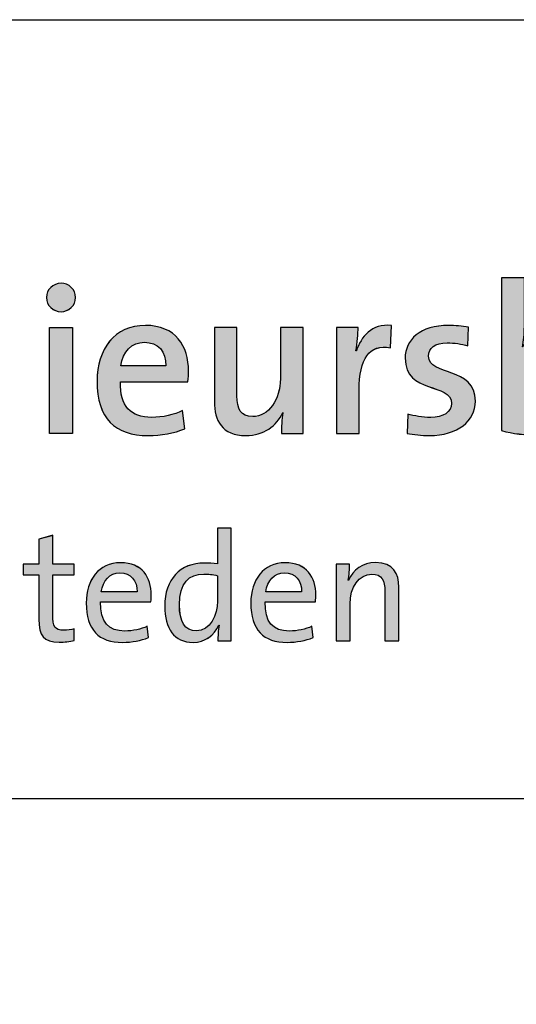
# Paper-space layout 'A0' of a CAD drawing. Header units: metres. Extents: x 0 to 1300, y 0 to 841.
# Tile 10 of 256: x 1040 to 1056, y 64 to 96. Entities that reach past the tile are written whole.
import ezdxf
from ezdxf.enums import TextEntityAlignment as Align

# ---------------------------------------------------------------- set-up
doc = ezdxf.new("R2010")
doc.units = ezdxf.units.M
doc.layers.add('X-XX-AL-TEKENBLAD_TITELBLOK-G', color=7, linetype='Continuous', lineweight=25)
doc.styles.add('BUROTEXT', font='arial.ttf')

# ---------------------------------------------------------------- blocks, each defined once
blk = doc.blocks.new('*U14')
at = {"layer": 'X-XX-AL-TEKENBLAD_TITELBLOK-G'}
blk.add_line((0, 60.864), (190, 60.864), dxfattribs=at)
at = {"layer": 'X-XX-AL-TEKENBLAD_TITELBLOK-G', "style": 'BUROTEXT'}
for tag, height, p in [('TEKP1', 4, (27.392, 59.113)), ('TEKPL1', 1.8, (150.898, 55.778)), ('TEKP2', 4, (27.392, 52.566)), ('TEKOP1', 4, (27.392, 44.917)), ('TEKMK', 1.8, (150.991, 41.83)), ('TEKON1', 4, (27.392, 37.358)), ('TEKON2', 4, (27.392, 30.423)), ('TEKPA1', 1.8, (150.991, 26.9)), ('TEKFASE', 4, (27.392, 22.773)), ('TEKBEST', 1.8, (27.389, 14.947)), ('TEKF', 1.8, (102.639, 14.958)), ('TEKARCH', 1.8, (27.389, 10.222)), ('TEKSC', 1.8, (102.548, 10.233)), ('TEKPNR', 4, (27.392, 5.497)), ('TEKBN', 4, (102.548, 5.508)), ('TEKWZ', 4, (169.998, 5.508))]:
    blk.add_attdef(tag, text='', height=height, dxfattribs=at).set_placement(p, align=Align.TOP_LEFT)
blk.add_attdef('TEKDT', text='', height=1.8, dxfattribs=at).set_placement((181.285, 13.68), align=Align.TOP_RIGHT)
blk = doc.blocks.new('logo Drechtsteden-IBD')
at = {"layer": 'X-XX-AL-TEKENBLAD_TITELBLOK-G'}
h = blk.add_hatch(color=256, dxfattribs=at)
h.paths.add_polyline_path([(52.146, 11.837), (52.146, 15.27), (52.885, 15.27), (52.885, 11.837)])
edge = h.paths.add_edge_path()
edge.add_spline(control_points=[(52.519, 15.781), (52.256, 15.781), (52.042, 15.989), (52.042, 16.244), (52.042, 16.499), (52.256, 16.706), (52.519, 16.706), (52.774, 16.706), (52.988, 16.506), (52.988, 16.244), (52.988, 15.989), (52.774, 15.781), (52.519, 15.781)], knot_values=[0, 0, 0, 0, 1, 1, 1, 2, 2, 2, 3, 3, 3, 4, 4, 4, 4], degree=3, periodic=0)
h = blk.add_hatch(color=256, dxfattribs=at)
edge = h.paths.add_edge_path()
edge.add_spline(control_points=[(68.032, 11.782), (67.548, 11.782), (67.182, 11.831), (66.809, 11.927), (66.809, 11.927), (66.809, 16.879), (66.809, 16.879), (66.809, 16.879), (67.548, 16.879), (67.548, 16.879), (67.548, 16.879), (67.548, 15.297), (67.548, 15.297), (67.548, 15.097), (67.527, 14.821), (67.486, 14.642), (67.486, 14.642), (67.499, 14.642), (67.499, 14.642), (67.679, 15.07), (68.087, 15.339), (68.591, 15.339), (69.406, 15.339), (69.855, 14.759), (69.855, 13.723), (69.855, 12.534), (69.171, 11.782), (68.032, 11.782)], knot_values=[0, 0, 0, 0, 1, 1, 1, 2, 2, 2, 3, 3, 3, 4, 4, 4, 5, 5, 5, 6, 6, 6, 7, 7, 7, 8, 8, 8, 9, 9, 9, 9], degree=3, periodic=0)
edge = h.paths.add_edge_path(flags=17)
edge.add_spline(control_points=[(68.397, 14.724), (67.845, 14.724), (67.548, 14.082), (67.548, 13.501), (67.548, 13.501), (67.548, 12.438), (67.548, 12.438), (67.7, 12.39), (67.873, 12.369), (68.087, 12.369), (68.674, 12.369), (69.075, 12.728), (69.075, 13.654), (69.075, 14.344), (68.86, 14.724), (68.397, 14.724)], knot_values=[0, 0, 0, 0, 1, 1, 1, 2, 2, 2, 3, 3, 3, 4, 4, 4, 5, 5, 5, 5], degree=3, periodic=0)
h = blk.add_hatch(color=256, dxfattribs=at)
edge = h.paths.add_edge_path()
edge.add_spline(control_points=[(56.635, 13.509), (56.635, 13.509), (54.446, 13.509), (54.446, 13.509), (54.425, 12.714), (54.777, 12.355), (55.461, 12.355), (55.813, 12.355), (56.18, 12.438), (56.463, 12.576), (56.463, 12.576), (56.532, 11.99), (56.532, 11.99), (56.186, 11.844), (55.765, 11.768), (55.344, 11.768), (54.273, 11.768), (53.686, 12.321), (53.686, 13.53), (53.686, 14.566), (54.252, 15.339), (55.254, 15.339), (56.235, 15.339), (56.656, 14.669), (56.656, 13.854), (56.656, 13.757), (56.649, 13.64), (56.635, 13.509)], knot_values=[0, 0, 0, 0, 1, 1, 1, 2, 2, 2, 3, 3, 3, 4, 4, 4, 5, 5, 5, 6, 6, 6, 7, 7, 7, 8, 8, 8, 9, 9, 9, 9], degree=3, periodic=0)
edge = h.paths.add_edge_path(flags=16)
edge.add_spline(control_points=[(55.226, 14.793), (54.812, 14.793), (54.522, 14.49), (54.459, 14.027), (54.459, 14.027), (55.917, 14.027), (55.917, 14.027), (55.931, 14.496), (55.661, 14.793), (55.226, 14.793)], knot_values=[0, 0, 0, 0, 1, 1, 1, 2, 2, 2, 3, 3, 3, 3], degree=3, periodic=0)
h = blk.add_hatch(color=256, dxfattribs=at)
edge = h.paths.add_edge_path()
edge.add_spline(control_points=[(63.204, 14.614), (62.52, 14.739), (62.188, 14.262), (62.188, 13.233), (62.188, 13.233), (62.188, 11.837), (62.188, 11.837), (62.188, 11.837), (61.449, 11.837), (61.449, 11.837), (61.449, 11.837), (61.449, 15.27), (61.449, 15.27), (61.449, 15.27), (62.154, 15.27), (62.154, 15.27), (62.154, 15.076), (62.133, 14.773), (62.085, 14.51), (62.085, 14.51), (62.099, 14.51), (62.099, 14.51), (62.25, 14.973), (62.596, 15.401), (63.238, 15.339), (63.238, 15.339), (63.204, 14.614), (63.204, 14.614)], knot_values=[0, 0, 0, 0, 1, 1, 1, 2, 2, 2, 3, 3, 3, 4, 4, 4, 5, 5, 5, 6, 6, 6, 7, 7, 7, 8, 8, 8, 9, 9, 9, 9], degree=3, periodic=0)
h = blk.add_hatch(color=256, dxfattribs=at)
edge = h.paths.add_edge_path()
edge.add_spline(control_points=[(64.468, 11.768), (64.212, 11.768), (63.956, 11.796), (63.743, 11.837), (63.743, 11.837), (63.763, 12.466), (63.763, 12.466), (63.977, 12.404), (64.247, 12.355), (64.509, 12.355), (64.91, 12.355), (65.186, 12.528), (65.186, 12.811), (65.186, 13.501), (63.681, 13.087), (63.681, 14.276), (63.681, 14.869), (64.164, 15.339), (65.097, 15.339), (65.296, 15.339), (65.532, 15.311), (65.738, 15.277), (65.738, 15.277), (65.718, 14.676), (65.718, 14.676), (65.511, 14.739), (65.269, 14.773), (65.048, 14.773), (64.64, 14.773), (64.44, 14.607), (64.44, 14.344), (64.44, 13.681), (65.959, 14.02), (65.959, 12.88), (65.959, 12.238), (65.386, 11.768), (64.468, 11.768)], knot_values=[0, 0, 0, 0, 1, 1, 1, 2, 2, 2, 3, 3, 3, 4, 4, 4, 5, 5, 5, 6, 6, 6, 7, 7, 7, 8, 8, 8, 9, 9, 9, 10, 10, 10, 11, 11, 11, 12, 12, 12, 12], degree=3, periodic=0)
h = blk.add_hatch(color=256, dxfattribs=at)
edge = h.paths.add_edge_path()
edge.add_spline(control_points=[(59.667, 11.837), (59.667, 12.017), (59.681, 12.314), (59.716, 12.507), (59.716, 12.507), (59.709, 12.514), (59.709, 12.514), (59.508, 12.072), (59.094, 11.768), (58.514, 11.768), (57.733, 11.768), (57.492, 12.258), (57.492, 12.866), (57.492, 12.866), (57.492, 15.27), (57.492, 15.27), (57.492, 15.27), (58.224, 15.27), (58.224, 15.27), (58.224, 15.27), (58.224, 13.06), (58.224, 13.06), (58.224, 12.631), (58.341, 12.383), (58.735, 12.383), (59.253, 12.383), (59.633, 12.928), (59.633, 13.613), (59.633, 13.613), (59.633, 15.27), (59.633, 15.27), (59.633, 15.27), (60.372, 15.27), (60.372, 15.27), (60.372, 15.27), (60.372, 11.837), (60.372, 11.837), (60.372, 11.837), (59.667, 11.837), (59.667, 11.837)], knot_values=[0, 0, 0, 0, 1, 1, 1, 2, 2, 2, 3, 3, 3, 4, 4, 4, 5, 5, 5, 6, 6, 6, 7, 7, 7, 8, 8, 8, 9, 9, 9, 10, 10, 10, 11, 11, 11, 12, 12, 12, 13, 13, 13, 13], degree=3, periodic=0)
h = blk.add_hatch(color=256, dxfattribs=at)
edge = h.paths.add_edge_path()
edge.add_spline(control_points=[(57.606, 5.108), (57.606, 5.248), (57.615, 5.469), (57.645, 5.615), (57.645, 5.615), (57.636, 5.619), (57.636, 5.619), (57.495, 5.283), (57.19, 5.063), (56.799, 5.063), (56.187, 5.063), (55.881, 5.509), (55.881, 6.236), (55.881, 7.109), (56.383, 7.635), (57.169, 7.635), (57.305, 7.635), (57.44, 7.624), (57.591, 7.61), (57.591, 7.61), (57.591, 8.768), (57.591, 8.768), (57.591, 8.768), (58.042, 8.768), (58.042, 8.768), (58.042, 8.768), (58.042, 5.108), (58.042, 5.108), (58.042, 5.108), (57.606, 5.108), (57.606, 5.108)], knot_values=[0, 0, 0, 0, 1, 1, 1, 2, 2, 2, 3, 3, 3, 4, 4, 4, 5, 5, 5, 6, 6, 6, 7, 7, 7, 8, 8, 8, 9, 9, 9, 10, 10, 10, 10], degree=3, periodic=0)
edge = h.paths.add_edge_path(flags=16)
edge.add_spline(control_points=[(57.591, 7.224), (57.44, 7.264), (57.29, 7.279), (57.149, 7.279), (56.673, 7.279), (56.357, 6.994), (56.357, 6.277), (56.357, 5.74), (56.533, 5.434), (56.909, 5.434), (57.36, 5.434), (57.591, 5.96), (57.591, 6.397), (57.591, 6.397), (57.591, 7.224), (57.591, 7.224)], knot_values=[0, 0, 0, 0, 1, 1, 1, 2, 2, 2, 3, 3, 3, 4, 4, 4, 5, 5, 5, 5], degree=3, periodic=0)
h = blk.add_hatch(color=256, dxfattribs=at)
edge = h.paths.add_edge_path()
edge.add_spline(control_points=[(52.462, 5.069), (51.951, 5.069), (51.796, 5.279), (51.796, 5.815), (51.796, 5.815), (51.796, 7.249), (51.796, 7.249), (51.796, 7.249), (51.284, 7.249), (51.284, 7.249), (51.284, 7.249), (51.284, 7.6), (51.284, 7.6), (51.284, 7.6), (51.796, 7.6), (51.796, 7.6), (51.796, 7.6), (51.796, 8.406), (51.796, 8.406), (51.796, 8.406), (52.247, 8.533), (52.247, 8.533), (52.247, 8.533), (52.247, 7.6), (52.247, 7.6), (52.247, 7.6), (52.944, 7.6), (52.944, 7.6), (52.944, 7.6), (52.944, 7.249), (52.944, 7.249), (52.944, 7.249), (52.247, 7.249), (52.247, 7.249), (52.247, 7.249), (52.247, 5.975), (52.247, 5.975), (52.247, 5.565), (52.322, 5.454), (52.603, 5.454), (52.718, 5.454), (52.843, 5.474), (52.944, 5.499), (52.944, 5.499), (52.944, 5.118), (52.944, 5.118), (52.804, 5.088), (52.623, 5.069), (52.462, 5.069)], knot_values=[0, 0, 0, 0, 1, 1, 1, 2, 2, 2, 3, 3, 3, 4, 4, 4, 5, 5, 5, 6, 6, 6, 7, 7, 7, 8, 8, 8, 9, 9, 9, 10, 10, 10, 11, 11, 11, 12, 12, 12, 13, 13, 13, 14, 14, 14, 15, 15, 15, 16, 16, 16, 16], degree=3, periodic=0)
h = blk.add_hatch(color=256, dxfattribs=at)
edge = h.paths.add_edge_path()
edge.add_spline(control_points=[(55.43, 6.381), (55.43, 6.381), (53.801, 6.381), (53.801, 6.381), (53.781, 5.715), (54.057, 5.429), (54.588, 5.429), (54.844, 5.429), (55.114, 5.489), (55.314, 5.584), (55.314, 5.584), (55.355, 5.218), (55.355, 5.218), (55.114, 5.118), (54.824, 5.063), (54.513, 5.063), (53.746, 5.063), (53.334, 5.464), (53.334, 6.341), (53.334, 7.088), (53.741, 7.645), (54.447, 7.645), (55.149, 7.645), (55.445, 7.168), (55.445, 6.597), (55.445, 6.536), (55.44, 6.466), (55.43, 6.381)], knot_values=[0, 0, 0, 0, 1, 1, 1, 2, 2, 2, 3, 3, 3, 4, 4, 4, 5, 5, 5, 6, 6, 6, 7, 7, 7, 8, 8, 8, 9, 9, 9, 9], degree=3, periodic=0)
edge = h.paths.add_edge_path(flags=16)
edge.add_spline(control_points=[(54.428, 7.314), (54.102, 7.314), (53.871, 7.069), (53.821, 6.703), (53.821, 6.703), (54.984, 6.703), (54.984, 6.703), (54.994, 7.069), (54.778, 7.314), (54.428, 7.314)], knot_values=[0, 0, 0, 0, 1, 1, 1, 2, 2, 2, 3, 3, 3, 3], degree=3, periodic=0)
h = blk.add_hatch(color=256, dxfattribs=at)
edge = h.paths.add_edge_path(flags=16)
edge.add_spline(control_points=[(59.766, 7.314), (59.44, 7.314), (59.21, 7.069), (59.16, 6.703), (59.16, 6.703), (60.322, 6.703), (60.322, 6.703), (60.333, 7.069), (60.117, 7.314), (59.766, 7.314)], knot_values=[0, 0, 0, 0, 1, 1, 1, 2, 2, 2, 3, 3, 3, 3], degree=3, periodic=0)
edge = h.paths.add_edge_path()
edge.add_spline(control_points=[(60.769, 6.381), (60.769, 6.381), (59.14, 6.381), (59.14, 6.381), (59.12, 5.715), (59.396, 5.429), (59.927, 5.429), (60.182, 5.429), (60.453, 5.489), (60.653, 5.584), (60.653, 5.584), (60.693, 5.218), (60.693, 5.218), (60.453, 5.118), (60.162, 5.063), (59.851, 5.063), (59.084, 5.063), (58.673, 5.464), (58.673, 6.341), (58.673, 7.088), (59.079, 7.645), (59.786, 7.645), (60.488, 7.645), (60.784, 7.168), (60.784, 6.597), (60.784, 6.536), (60.779, 6.466), (60.769, 6.381)], knot_values=[0, 0, 0, 0, 1, 1, 1, 2, 2, 2, 3, 3, 3, 4, 4, 4, 5, 5, 5, 6, 6, 6, 7, 7, 7, 8, 8, 8, 9, 9, 9, 9], degree=3, periodic=0)
h = blk.add_hatch(color=256, dxfattribs=at)
edge = h.paths.add_edge_path()
edge.add_spline(control_points=[(63.025, 5.108), (63.025, 5.108), (63.025, 6.717), (63.025, 6.717), (63.025, 7.069), (62.93, 7.274), (62.599, 7.274), (62.187, 7.274), (61.892, 6.858), (61.892, 6.306), (61.892, 6.306), (61.892, 5.108), (61.892, 5.108), (61.892, 5.108), (61.441, 5.108), (61.441, 5.108), (61.441, 5.108), (61.441, 7.6), (61.441, 7.6), (61.441, 7.6), (61.876, 7.6), (61.876, 7.6), (61.876, 7.455), (61.867, 7.224), (61.836, 7.078), (61.836, 7.078), (61.846, 7.074), (61.846, 7.074), (61.992, 7.419), (62.297, 7.65), (62.724, 7.65), (63.295, 7.65), (63.476, 7.293), (63.476, 6.853), (63.476, 6.853), (63.476, 5.108), (63.476, 5.108), (63.476, 5.108), (63.025, 5.108), (63.025, 5.108)], knot_values=[0, 0, 0, 0, 1, 1, 1, 2, 2, 2, 3, 3, 3, 4, 4, 4, 5, 5, 5, 6, 6, 6, 7, 7, 7, 8, 8, 8, 9, 9, 9, 10, 10, 10, 11, 11, 11, 12, 12, 12, 13, 13, 13, 13], degree=3, periodic=0)
blk.add_lwpolyline([(52.146, 11.837), (52.146, 15.27), (52.885, 15.27), (52.885, 11.837), (52.146, 11.837)], dxfattribs=at)
blk.add_lwpolyline([(52.146, 11.837), (52.146, 15.27), (52.885, 15.27), (52.885, 11.837), (52.146, 11.837)], dxfattribs=at)
for points, knots in [([(52.519, 15.781), (52.256, 15.781), (52.042, 15.988), (52.042, 16.244), (52.042, 16.499), (52.256, 16.706), (52.519, 16.706), (52.774, 16.706), (52.988, 16.506), (52.988, 16.244), (52.988, 15.988), (52.774, 15.781), (52.519, 15.781)], [0, 0, 0, 0, 1, 1, 1, 2, 2, 2, 3, 3, 3, 4, 4, 4, 4]), ([(52.519, 15.781), (52.256, 15.781), (52.042, 15.989), (52.042, 16.244), (52.042, 16.499), (52.256, 16.706), (52.519, 16.706), (52.774, 16.706), (52.988, 16.506), (52.988, 16.244), (52.988, 15.989), (52.774, 15.781), (52.519, 15.781)], [0, 0, 0, 0, 1, 1, 1, 2, 2, 2, 3, 3, 3, 4, 4, 4, 4]), ([(68.032, 11.782), (67.548, 11.782), (67.182, 11.83), (66.809, 11.927), (66.809, 11.927), (66.809, 16.879), (66.809, 16.879), (66.809, 16.879), (67.548, 16.879), (67.548, 16.879), (67.548, 16.879), (67.548, 15.297), (67.548, 15.297), (67.548, 15.097), (67.527, 14.821), (67.486, 14.642), (67.486, 14.642), (67.5, 14.642), (67.5, 14.642), (67.679, 15.069), (68.087, 15.339), (68.591, 15.339), (69.406, 15.339), (69.855, 14.759), (69.855, 13.723), (69.855, 12.535), (69.171, 11.782), (68.032, 11.782)], [0, 0, 0, 0, 1, 1, 1, 2, 2, 2, 3, 3, 3, 4, 4, 4, 5, 5, 5, 6, 6, 6, 7, 7, 7, 8, 8, 8, 9, 9, 9, 9]), ([(68.032, 11.782), (67.548, 11.782), (67.182, 11.831), (66.809, 11.927), (66.809, 11.927), (66.809, 16.879), (66.809, 16.879), (66.809, 16.879), (67.548, 16.879), (67.548, 16.879), (67.548, 16.879), (67.548, 15.297), (67.548, 15.297), (67.548, 15.097), (67.527, 14.821), (67.486, 14.642), (67.486, 14.642), (67.499, 14.642), (67.499, 14.642), (67.679, 15.07), (68.087, 15.339), (68.591, 15.339), (69.406, 15.339), (69.855, 14.759), (69.855, 13.723), (69.855, 12.534), (69.171, 11.782), (68.032, 11.782)], [0, 0, 0, 0, 1, 1, 1, 2, 2, 2, 3, 3, 3, 4, 4, 4, 5, 5, 5, 6, 6, 6, 7, 7, 7, 8, 8, 8, 9, 9, 9, 9]), ([(56.635, 13.509), (56.635, 13.509), (54.446, 13.509), (54.446, 13.509), (54.425, 12.715), (54.777, 12.355), (55.461, 12.355), (55.813, 12.355), (56.18, 12.438), (56.463, 12.576), (56.463, 12.576), (56.532, 11.989), (56.532, 11.989), (56.186, 11.844), (55.765, 11.768), (55.344, 11.768), (54.273, 11.768), (53.686, 12.321), (53.686, 13.529), (53.686, 14.565), (54.252, 15.339), (55.254, 15.339), (56.235, 15.339), (56.656, 14.669), (56.656, 13.854), (56.656, 13.757), (56.649, 13.64), (56.635, 13.509)], [0, 0, 0, 0, 1, 1, 1, 2, 2, 2, 3, 3, 3, 4, 4, 4, 5, 5, 5, 6, 6, 6, 7, 7, 7, 8, 8, 8, 9, 9, 9, 9]), ([(56.635, 13.509), (56.635, 13.509), (54.446, 13.509), (54.446, 13.509), (54.425, 12.714), (54.777, 12.355), (55.461, 12.355), (55.813, 12.355), (56.18, 12.438), (56.463, 12.576), (56.463, 12.576), (56.532, 11.99), (56.532, 11.99), (56.186, 11.844), (55.765, 11.768), (55.344, 11.768), (54.273, 11.768), (53.686, 12.321), (53.686, 13.53), (53.686, 14.566), (54.252, 15.339), (55.254, 15.339), (56.235, 15.339), (56.656, 14.669), (56.656, 13.854), (56.656, 13.757), (56.649, 13.64), (56.635, 13.509)], [0, 0, 0, 0, 1, 1, 1, 2, 2, 2, 3, 3, 3, 4, 4, 4, 5, 5, 5, 6, 6, 6, 7, 7, 7, 8, 8, 8, 9, 9, 9, 9]), ([(63.204, 14.614), (62.52, 14.738), (62.188, 14.262), (62.188, 13.233), (62.188, 13.233), (62.188, 11.837), (62.188, 11.837), (62.188, 11.837), (61.449, 11.837), (61.449, 11.837), (61.449, 11.837), (61.449, 15.27), (61.449, 15.27), (61.449, 15.27), (62.154, 15.27), (62.154, 15.27), (62.154, 15.076), (62.133, 14.773), (62.085, 14.51), (62.085, 14.51), (62.099, 14.51), (62.099, 14.51), (62.25, 14.973), (62.596, 15.401), (63.238, 15.339), (63.238, 15.339), (63.204, 14.614), (63.204, 14.614)], [0, 0, 0, 0, 1, 1, 1, 2, 2, 2, 3, 3, 3, 4, 4, 4, 5, 5, 5, 6, 6, 6, 7, 7, 7, 8, 8, 8, 9, 9, 9, 9]), ([(63.204, 14.614), (62.52, 14.739), (62.188, 14.262), (62.188, 13.233), (62.188, 13.233), (62.188, 11.837), (62.188, 11.837), (62.188, 11.837), (61.449, 11.837), (61.449, 11.837), (61.449, 11.837), (61.449, 15.27), (61.449, 15.27), (61.449, 15.27), (62.154, 15.27), (62.154, 15.27), (62.154, 15.076), (62.133, 14.773), (62.085, 14.51), (62.085, 14.51), (62.099, 14.51), (62.099, 14.51), (62.25, 14.973), (62.596, 15.401), (63.238, 15.339), (63.238, 15.339), (63.204, 14.614), (63.204, 14.614)], [0, 0, 0, 0, 1, 1, 1, 2, 2, 2, 3, 3, 3, 4, 4, 4, 5, 5, 5, 6, 6, 6, 7, 7, 7, 8, 8, 8, 9, 9, 9, 9]), ([(64.468, 11.768), (64.212, 11.768), (63.957, 11.796), (63.743, 11.837), (63.743, 11.837), (63.763, 12.466), (63.763, 12.466), (63.977, 12.403), (64.247, 12.355), (64.509, 12.355), (64.91, 12.355), (65.186, 12.528), (65.186, 12.811), (65.186, 13.502), (63.681, 13.087), (63.681, 14.275), (63.681, 14.869), (64.164, 15.339), (65.096, 15.339), (65.296, 15.339), (65.532, 15.311), (65.738, 15.277), (65.738, 15.277), (65.718, 14.676), (65.718, 14.676), (65.511, 14.738), (65.269, 14.773), (65.048, 14.773), (64.64, 14.773), (64.44, 14.607), (64.44, 14.344), (64.44, 13.681), (65.959, 14.02), (65.959, 12.88), (65.959, 12.238), (65.386, 11.768), (64.468, 11.768)], [0, 0, 0, 0, 1, 1, 1, 2, 2, 2, 3, 3, 3, 4, 4, 4, 5, 5, 5, 6, 6, 6, 7, 7, 7, 8, 8, 8, 9, 9, 9, 10, 10, 10, 11, 11, 11, 12, 12, 12, 12]), ([(64.468, 11.768), (64.212, 11.768), (63.956, 11.796), (63.743, 11.837), (63.743, 11.837), (63.763, 12.466), (63.763, 12.466), (63.977, 12.404), (64.247, 12.355), (64.509, 12.355), (64.91, 12.355), (65.186, 12.528), (65.186, 12.811), (65.186, 13.501), (63.681, 13.087), (63.681, 14.276), (63.681, 14.869), (64.164, 15.339), (65.097, 15.339), (65.296, 15.339), (65.532, 15.311), (65.738, 15.277), (65.738, 15.277), (65.718, 14.676), (65.718, 14.676), (65.511, 14.739), (65.269, 14.773), (65.048, 14.773), (64.64, 14.773), (64.44, 14.607), (64.44, 14.344), (64.44, 13.681), (65.959, 14.02), (65.959, 12.88), (65.959, 12.238), (65.386, 11.768), (64.468, 11.768)], [0, 0, 0, 0, 1, 1, 1, 2, 2, 2, 3, 3, 3, 4, 4, 4, 5, 5, 5, 6, 6, 6, 7, 7, 7, 8, 8, 8, 9, 9, 9, 10, 10, 10, 11, 11, 11, 12, 12, 12, 12]), ([(59.667, 11.837), (59.667, 12.017), (59.681, 12.314), (59.716, 12.507), (59.716, 12.507), (59.709, 12.514), (59.709, 12.514), (59.509, 12.072), (59.094, 11.768), (58.514, 11.768), (57.733, 11.768), (57.492, 12.258), (57.492, 12.866), (57.492, 12.866), (57.492, 15.27), (57.492, 15.27), (57.492, 15.27), (58.224, 15.27), (58.224, 15.27), (58.224, 15.27), (58.224, 13.06), (58.224, 13.06), (58.224, 12.632), (58.341, 12.383), (58.735, 12.383), (59.253, 12.383), (59.633, 12.928), (59.633, 13.612), (59.633, 13.612), (59.633, 15.27), (59.633, 15.27), (59.633, 15.27), (60.372, 15.27), (60.372, 15.27), (60.372, 15.27), (60.372, 11.837), (60.372, 11.837), (60.372, 11.837), (59.667, 11.837), (59.667, 11.837)], [0, 0, 0, 0, 1, 1, 1, 2, 2, 2, 3, 3, 3, 4, 4, 4, 5, 5, 5, 6, 6, 6, 7, 7, 7, 8, 8, 8, 9, 9, 9, 10, 10, 10, 11, 11, 11, 12, 12, 12, 13, 13, 13, 13]), ([(59.667, 11.837), (59.667, 12.017), (59.681, 12.314), (59.716, 12.507), (59.716, 12.507), (59.709, 12.514), (59.709, 12.514), (59.508, 12.072), (59.094, 11.768), (58.514, 11.768), (57.733, 11.768), (57.492, 12.258), (57.492, 12.866), (57.492, 12.866), (57.492, 15.27), (57.492, 15.27), (57.492, 15.27), (58.224, 15.27), (58.224, 15.27), (58.224, 15.27), (58.224, 13.06), (58.224, 13.06), (58.224, 12.631), (58.341, 12.383), (58.735, 12.383), (59.253, 12.383), (59.633, 12.928), (59.633, 13.613), (59.633, 13.613), (59.633, 15.27), (59.633, 15.27), (59.633, 15.27), (60.372, 15.27), (60.372, 15.27), (60.372, 15.27), (60.372, 11.837), (60.372, 11.837), (60.372, 11.837), (59.667, 11.837), (59.667, 11.837)], [0, 0, 0, 0, 1, 1, 1, 2, 2, 2, 3, 3, 3, 4, 4, 4, 5, 5, 5, 6, 6, 6, 7, 7, 7, 8, 8, 8, 9, 9, 9, 10, 10, 10, 11, 11, 11, 12, 12, 12, 13, 13, 13, 13]), ([(55.226, 14.793), (54.812, 14.793), (54.522, 14.49), (54.459, 14.027), (54.459, 14.027), (55.917, 14.027), (55.917, 14.027), (55.931, 14.496), (55.661, 14.793), (55.226, 14.793)], [0, 0, 0, 0, 1, 1, 1, 2, 2, 2, 3, 3, 3, 3]), ([(55.226, 14.793), (54.812, 14.793), (54.522, 14.49), (54.46, 14.027), (54.46, 14.027), (55.917, 14.027), (55.917, 14.027), (55.93, 14.496), (55.661, 14.793), (55.226, 14.793)], [0, 0, 0, 0, 1, 1, 1, 2, 2, 2, 3, 3, 3, 3]), ([(57.606, 5.108), (57.606, 5.248), (57.615, 5.469), (57.645, 5.615), (57.645, 5.615), (57.636, 5.619), (57.636, 5.619), (57.495, 5.283), (57.19, 5.063), (56.799, 5.063), (56.187, 5.063), (55.881, 5.509), (55.881, 6.236), (55.881, 7.109), (56.383, 7.635), (57.169, 7.635), (57.305, 7.635), (57.44, 7.624), (57.591, 7.61), (57.591, 7.61), (57.591, 8.768), (57.591, 8.768), (57.591, 8.768), (58.042, 8.768), (58.042, 8.768), (58.042, 8.768), (58.042, 5.108), (58.042, 5.108), (58.042, 5.108), (57.606, 5.108), (57.606, 5.108)], [0, 0, 0, 0, 1, 1, 1, 2, 2, 2, 3, 3, 3, 4, 4, 4, 5, 5, 5, 6, 6, 6, 7, 7, 7, 8, 8, 8, 9, 9, 9, 10, 10, 10, 10]), ([(57.606, 5.108), (57.606, 5.249), (57.615, 5.469), (57.646, 5.615), (57.646, 5.615), (57.636, 5.62), (57.636, 5.62), (57.495, 5.283), (57.19, 5.063), (56.799, 5.063), (56.187, 5.063), (55.881, 5.509), (55.881, 6.236), (55.881, 7.108), (56.383, 7.635), (57.17, 7.635), (57.305, 7.635), (57.44, 7.625), (57.591, 7.61), (57.591, 7.61), (57.591, 8.767), (57.591, 8.767), (57.591, 8.767), (58.042, 8.767), (58.042, 8.767), (58.042, 8.767), (58.042, 5.108), (58.042, 5.108), (58.042, 5.108), (57.606, 5.108), (57.606, 5.108)], [0, 0, 0, 0, 1, 1, 1, 2, 2, 2, 3, 3, 3, 4, 4, 4, 5, 5, 5, 6, 6, 6, 7, 7, 7, 8, 8, 8, 9, 9, 9, 10, 10, 10, 10]), ([(52.462, 5.069), (51.951, 5.069), (51.796, 5.279), (51.796, 5.815), (51.796, 5.815), (51.796, 7.249), (51.796, 7.249), (51.796, 7.249), (51.284, 7.249), (51.284, 7.249), (51.284, 7.249), (51.284, 7.6), (51.284, 7.6), (51.284, 7.6), (51.796, 7.6), (51.796, 7.6), (51.796, 7.6), (51.796, 8.406), (51.796, 8.406), (51.796, 8.406), (52.247, 8.533), (52.247, 8.533), (52.247, 8.533), (52.247, 7.6), (52.247, 7.6), (52.247, 7.6), (52.944, 7.6), (52.944, 7.6), (52.944, 7.6), (52.944, 7.249), (52.944, 7.249), (52.944, 7.249), (52.247, 7.249), (52.247, 7.249), (52.247, 7.249), (52.247, 5.975), (52.247, 5.975), (52.247, 5.565), (52.322, 5.454), (52.603, 5.454), (52.718, 5.454), (52.843, 5.474), (52.944, 5.499), (52.944, 5.499), (52.944, 5.118), (52.944, 5.118), (52.804, 5.088), (52.623, 5.069), (52.462, 5.069)], [0, 0, 0, 0, 1, 1, 1, 2, 2, 2, 3, 3, 3, 4, 4, 4, 5, 5, 5, 6, 6, 6, 7, 7, 7, 8, 8, 8, 9, 9, 9, 10, 10, 10, 11, 11, 11, 12, 12, 12, 13, 13, 13, 14, 14, 14, 15, 15, 15, 16, 16, 16, 16]), ([(52.463, 5.068), (51.951, 5.068), (51.796, 5.279), (51.796, 5.815), (51.796, 5.815), (51.796, 7.249), (51.796, 7.249), (51.796, 7.249), (51.284, 7.249), (51.284, 7.249), (51.284, 7.249), (51.284, 7.6), (51.284, 7.6), (51.284, 7.6), (51.796, 7.6), (51.796, 7.6), (51.796, 7.6), (51.796, 8.407), (51.796, 8.407), (51.796, 8.407), (52.247, 8.532), (52.247, 8.532), (52.247, 8.532), (52.247, 7.6), (52.247, 7.6), (52.247, 7.6), (52.944, 7.6), (52.944, 7.6), (52.944, 7.6), (52.944, 7.249), (52.944, 7.249), (52.944, 7.249), (52.247, 7.249), (52.247, 7.249), (52.247, 7.249), (52.247, 5.975), (52.247, 5.975), (52.247, 5.564), (52.322, 5.454), (52.603, 5.454), (52.718, 5.454), (52.843, 5.474), (52.944, 5.499), (52.944, 5.499), (52.944, 5.118), (52.944, 5.118), (52.803, 5.088), (52.623, 5.068), (52.463, 5.068)], [0, 0, 0, 0, 1, 1, 1, 2, 2, 2, 3, 3, 3, 4, 4, 4, 5, 5, 5, 6, 6, 6, 7, 7, 7, 8, 8, 8, 9, 9, 9, 10, 10, 10, 11, 11, 11, 12, 12, 12, 13, 13, 13, 14, 14, 14, 15, 15, 15, 16, 16, 16, 16]), ([(55.43, 6.381), (55.43, 6.381), (53.801, 6.381), (53.801, 6.381), (53.781, 5.715), (54.057, 5.429), (54.588, 5.429), (54.844, 5.429), (55.114, 5.489), (55.314, 5.584), (55.314, 5.584), (55.355, 5.218), (55.355, 5.218), (55.114, 5.118), (54.824, 5.063), (54.513, 5.063), (53.746, 5.063), (53.334, 5.464), (53.334, 6.341), (53.334, 7.088), (53.741, 7.645), (54.447, 7.645), (55.149, 7.645), (55.445, 7.168), (55.445, 6.597), (55.445, 6.536), (55.44, 6.466), (55.43, 6.381)], [0, 0, 0, 0, 1, 1, 1, 2, 2, 2, 3, 3, 3, 4, 4, 4, 5, 5, 5, 6, 6, 6, 7, 7, 7, 8, 8, 8, 9, 9, 9, 9]), ([(55.43, 6.381), (55.43, 6.381), (53.801, 6.381), (53.801, 6.381), (53.781, 5.715), (54.056, 5.429), (54.588, 5.429), (54.844, 5.429), (55.114, 5.489), (55.314, 5.584), (55.314, 5.584), (55.355, 5.218), (55.355, 5.218), (55.114, 5.118), (54.824, 5.063), (54.513, 5.063), (53.746, 5.063), (53.335, 5.464), (53.335, 6.341), (53.335, 7.088), (53.741, 7.645), (54.447, 7.645), (55.149, 7.645), (55.445, 7.169), (55.445, 6.597), (55.445, 6.537), (55.44, 6.467), (55.43, 6.381)], [0, 0, 0, 0, 1, 1, 1, 2, 2, 2, 3, 3, 3, 4, 4, 4, 5, 5, 5, 6, 6, 6, 7, 7, 7, 8, 8, 8, 9, 9, 9, 9]), ([(60.769, 6.381), (60.769, 6.381), (59.14, 6.381), (59.14, 6.381), (59.12, 5.715), (59.395, 5.429), (59.927, 5.429), (60.182, 5.429), (60.453, 5.489), (60.653, 5.584), (60.653, 5.584), (60.693, 5.218), (60.693, 5.218), (60.453, 5.118), (60.162, 5.063), (59.852, 5.063), (59.084, 5.063), (58.673, 5.464), (58.673, 6.341), (58.673, 7.088), (59.079, 7.645), (59.786, 7.645), (60.488, 7.645), (60.784, 7.169), (60.784, 6.597), (60.784, 6.537), (60.779, 6.467), (60.769, 6.381)], [0, 0, 0, 0, 1, 1, 1, 2, 2, 2, 3, 3, 3, 4, 4, 4, 5, 5, 5, 6, 6, 6, 7, 7, 7, 8, 8, 8, 9, 9, 9, 9]), ([(60.769, 6.381), (60.769, 6.381), (59.14, 6.381), (59.14, 6.381), (59.12, 5.715), (59.396, 5.429), (59.927, 5.429), (60.182, 5.429), (60.453, 5.489), (60.653, 5.584), (60.653, 5.584), (60.693, 5.218), (60.693, 5.218), (60.453, 5.118), (60.162, 5.063), (59.851, 5.063), (59.084, 5.063), (58.673, 5.464), (58.673, 6.341), (58.673, 7.088), (59.079, 7.645), (59.786, 7.645), (60.488, 7.645), (60.784, 7.168), (60.784, 6.597), (60.784, 6.536), (60.779, 6.466), (60.769, 6.381)], [0, 0, 0, 0, 1, 1, 1, 2, 2, 2, 3, 3, 3, 4, 4, 4, 5, 5, 5, 6, 6, 6, 7, 7, 7, 8, 8, 8, 9, 9, 9, 9]), ([(63.025, 5.108), (63.025, 5.108), (63.025, 6.717), (63.025, 6.717), (63.025, 7.068), (62.929, 7.274), (62.598, 7.274), (62.187, 7.274), (61.892, 6.858), (61.892, 6.306), (61.892, 6.306), (61.892, 5.108), (61.892, 5.108), (61.892, 5.108), (61.441, 5.108), (61.441, 5.108), (61.441, 5.108), (61.441, 7.6), (61.441, 7.6), (61.441, 7.6), (61.877, 7.6), (61.877, 7.6), (61.877, 7.454), (61.867, 7.224), (61.837, 7.078), (61.837, 7.078), (61.846, 7.073), (61.846, 7.073), (61.992, 7.419), (62.297, 7.65), (62.724, 7.65), (63.296, 7.65), (63.476, 7.294), (63.476, 6.853), (63.476, 6.853), (63.476, 5.108), (63.476, 5.108), (63.476, 5.108), (63.025, 5.108), (63.025, 5.108)], [0, 0, 0, 0, 1, 1, 1, 2, 2, 2, 3, 3, 3, 4, 4, 4, 5, 5, 5, 6, 6, 6, 7, 7, 7, 8, 8, 8, 9, 9, 9, 10, 10, 10, 11, 11, 11, 12, 12, 12, 13, 13, 13, 13]), ([(63.025, 5.108), (63.025, 5.108), (63.025, 6.717), (63.025, 6.717), (63.025, 7.069), (62.93, 7.274), (62.599, 7.274), (62.187, 7.274), (61.892, 6.858), (61.892, 6.306), (61.892, 6.306), (61.892, 5.108), (61.892, 5.108), (61.892, 5.108), (61.441, 5.108), (61.441, 5.108), (61.441, 5.108), (61.441, 7.6), (61.441, 7.6), (61.441, 7.6), (61.876, 7.6), (61.876, 7.6), (61.876, 7.455), (61.867, 7.224), (61.836, 7.078), (61.836, 7.078), (61.846, 7.074), (61.846, 7.074), (61.992, 7.419), (62.297, 7.65), (62.724, 7.65), (63.295, 7.65), (63.476, 7.293), (63.476, 6.853), (63.476, 6.853), (63.476, 5.108), (63.476, 5.108), (63.476, 5.108), (63.025, 5.108), (63.025, 5.108)], [0, 0, 0, 0, 1, 1, 1, 2, 2, 2, 3, 3, 3, 4, 4, 4, 5, 5, 5, 6, 6, 6, 7, 7, 7, 8, 8, 8, 9, 9, 9, 10, 10, 10, 11, 11, 11, 12, 12, 12, 13, 13, 13, 13]), ([(54.428, 7.314), (54.102, 7.314), (53.871, 7.068), (53.821, 6.703), (53.821, 6.703), (54.984, 6.703), (54.984, 6.703), (54.994, 7.068), (54.778, 7.314), (54.428, 7.314)], [0, 0, 0, 0, 1, 1, 1, 2, 2, 2, 3, 3, 3, 3]), ([(54.428, 7.314), (54.102, 7.314), (53.871, 7.069), (53.821, 6.703), (53.821, 6.703), (54.984, 6.703), (54.984, 6.703), (54.994, 7.069), (54.778, 7.314), (54.428, 7.314)], [0, 0, 0, 0, 1, 1, 1, 2, 2, 2, 3, 3, 3, 3]), ([(57.591, 7.224), (57.44, 7.264), (57.29, 7.279), (57.149, 7.279), (56.673, 7.279), (56.357, 6.994), (56.357, 6.277), (56.357, 5.74), (56.533, 5.434), (56.909, 5.434), (57.36, 5.434), (57.591, 5.96), (57.591, 6.397), (57.591, 6.397), (57.591, 7.224), (57.591, 7.224)], [0, 0, 0, 0, 1, 1, 1, 2, 2, 2, 3, 3, 3, 4, 4, 4, 5, 5, 5, 5]), ([(57.591, 7.224), (57.44, 7.264), (57.29, 7.279), (57.149, 7.279), (56.674, 7.279), (56.358, 6.993), (56.358, 6.276), (56.358, 5.74), (56.533, 5.434), (56.909, 5.434), (57.36, 5.434), (57.591, 5.96), (57.591, 6.397), (57.591, 6.397), (57.591, 7.224), (57.591, 7.224)], [0, 0, 0, 0, 1, 1, 1, 2, 2, 2, 3, 3, 3, 4, 4, 4, 5, 5, 5, 5]), ([(59.766, 7.314), (59.44, 7.314), (59.21, 7.068), (59.16, 6.703), (59.16, 6.703), (60.322, 6.703), (60.322, 6.703), (60.333, 7.068), (60.117, 7.314), (59.766, 7.314)], [0, 0, 0, 0, 1, 1, 1, 2, 2, 2, 3, 3, 3, 3]), ([(59.766, 7.314), (59.44, 7.314), (59.21, 7.069), (59.16, 6.703), (59.16, 6.703), (60.322, 6.703), (60.322, 6.703), (60.333, 7.069), (60.117, 7.314), (59.766, 7.314)], [0, 0, 0, 0, 1, 1, 1, 2, 2, 2, 3, 3, 3, 3])]:
    blk.add_open_spline(points, degree=3, knots=knots, dxfattribs=at)

psp = doc.layouts.new('A0')

# ---------------------------------------------------------------- linework, layer by layer
at = {"layer": 'X-XX-AL-TEKENBLAD_TITELBLOK-G'}
psp.add_lwpolyline([(988.992, 9.99), (988.992, 96.105), (1179.002, 96.105)], dxfattribs=at)

# ---------------------------------------------------------------- block references
for name, p in [('*U14', (989.003, 9.99)), ('logo Drechtsteden-IBD', (989.003, 70.854))]:
    psp.add_blockref(name, p, dxfattribs=at)

doc.saveas('drawing.dxf')
